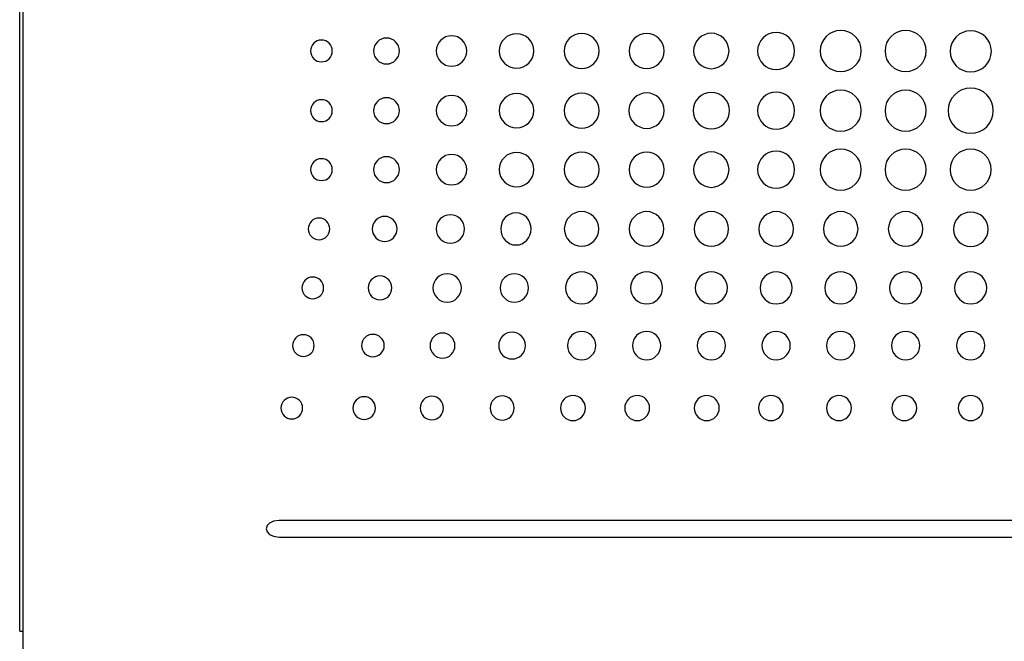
# Model space of a CAD drawing. Header units: millimetres. Extents: x 52 to 411, y 49 to 259.
# Tile 9 of 40: x 131 to 170, y 132 to 157. Entities that reach past the tile are written whole.
import ezdxf

# ---------------------------------------------------------------- set-up
doc = ezdxf.new("R2010")
doc.units = ezdxf.units.MM

msp = doc.modelspace()

# ---------------------------------------------------------------- linework, layer by layer
at = {"color": 7, "linetype": 'Continuous', "lineweight": 25}
for p, q in [((130.894, 132.901), (130.894, 179.383)), ((131.021, 179.383), (131.021, 127.123)), ((196.957, 137.266), (141.13, 137.265)), ((141.13, 136.611), (196.957, 136.611)), ((130.894, 132.901), (131.021, 132.901))]:
    msp.add_line(p, q, dxfattribs=at)
for points, knots in [([(153.741, 155.776), (153.741, 156.158), (153.433, 156.466), (153.052, 156.466), (152.67, 156.466), (152.362, 156.158), (152.362, 155.776)], [0, 0, 0, 0, 1, 1, 1, 2, 2, 2, 2]), ([(156.303, 155.776), (156.303, 156.158), (155.995, 156.466), (155.614, 156.466), (155.233, 156.466), (154.924, 156.158), (154.924, 155.776)], [0, 0, 0, 0, 1, 1, 1, 2, 2, 2, 2]), ([(158.864, 155.776), (158.864, 156.162), (158.552, 156.474), (158.166, 156.474), (157.781, 156.474), (157.468, 156.162), (157.468, 155.776)], [0, 0, 0, 0, 1, 1, 1, 2, 2, 2, 2]), ([(161.45, 155.776), (161.45, 156.18), (161.124, 156.507), (160.72, 156.507), (160.317, 156.507), (159.99, 156.18), (159.99, 155.776)], [0, 0, 0, 0, 1, 1, 1, 2, 2, 2, 2]), ([(164.08, 155.776), (164.08, 156.225), (163.717, 156.588), (163.269, 156.588), (162.82, 156.588), (162.458, 156.225), (162.458, 155.776)], [0, 0, 0, 0, 1, 1, 1, 2, 2, 2, 2]), ([(166.638, 155.776), (166.638, 156.225), (166.275, 156.588), (165.827, 156.588), (165.378, 156.588), (165.016, 156.225), (165.016, 155.776)], [0, 0, 0, 0, 1, 1, 1, 2, 2, 2, 2]), ([(169.209, 155.763), (169.209, 156.211), (168.846, 156.574), (168.397, 156.574), (167.949, 156.574), (167.586, 156.211), (167.586, 155.763)], [2, 2, 2, 2, 3, 3, 3, 4, 4, 4, 4]), ([(143.221, 155.776), (143.221, 156.014), (143.029, 156.207), (142.794, 156.207), (142.558, 156.207), (142.367, 156.014), (142.367, 155.776)], [0, 0, 0, 0, 1, 1, 1, 2, 2, 2, 2]), ([(145.865, 155.776), (145.865, 156.059), (145.639, 156.288), (145.358, 156.288), (145.078, 156.288), (144.851, 156.059), (144.851, 155.776)], [2, 2, 2, 2, 3, 3, 3, 4, 4, 4, 4]), ([(148.523, 155.776), (148.523, 156.108), (148.254, 156.377), (147.923, 156.377), (147.591, 156.377), (147.322, 156.108), (147.322, 155.776)], [2, 2, 2, 2, 3, 3, 3, 4, 4, 4, 4]), ([(151.169, 155.776), (151.169, 156.153), (150.864, 156.458), (150.487, 156.458), (150.111, 156.458), (149.806, 156.153), (149.806, 155.776)], [2, 2, 2, 2, 3, 3, 3, 4, 4, 4, 4]), ([(142.367, 155.776), (142.367, 155.539), (142.558, 155.347), (142.794, 155.347), (143.029, 155.347), (143.221, 155.539), (143.221, 155.776)], [2, 2, 2, 2, 3, 3, 3, 4, 4, 4, 4]), ([(144.851, 155.776), (144.851, 155.494), (145.078, 155.265), (145.358, 155.265), (145.639, 155.265), (145.865, 155.494), (145.865, 155.776)], [0, 0, 0, 0, 1, 1, 1, 2, 2, 2, 2]), ([(147.322, 155.776), (147.322, 155.445), (147.591, 155.176), (147.923, 155.176), (148.254, 155.176), (148.523, 155.445), (148.523, 155.776)], [0, 0, 0, 0, 1, 1, 1, 2, 2, 2, 2]), ([(149.806, 155.776), (149.806, 155.4), (150.111, 155.095), (150.487, 155.095), (150.864, 155.095), (151.169, 155.4), (151.169, 155.776)], [0, 0, 0, 0, 1, 1, 1, 2, 2, 2, 2]), ([(152.362, 155.776), (152.362, 155.396), (152.67, 155.087), (153.052, 155.087), (153.433, 155.087), (153.741, 155.396), (153.741, 155.776)], [2, 2, 2, 2, 3, 3, 3, 4, 4, 4, 4]), ([(154.924, 155.776), (154.924, 155.396), (155.233, 155.087), (155.614, 155.087), (155.995, 155.087), (156.303, 155.396), (156.303, 155.776)], [2, 2, 2, 2, 3, 3, 3, 4, 4, 4, 4]), ([(157.468, 155.776), (157.468, 155.391), (157.781, 155.079), (158.166, 155.079), (158.552, 155.079), (158.864, 155.391), (158.864, 155.776)], [2, 2, 2, 2, 3, 3, 3, 4, 4, 4, 4]), ([(159.99, 155.776), (159.99, 155.373), (160.317, 155.046), (160.72, 155.046), (161.124, 155.046), (161.45, 155.373), (161.45, 155.776)], [2, 2, 2, 2, 3, 3, 3, 4, 4, 4, 4]), ([(162.458, 155.776), (162.458, 155.328), (162.82, 154.965), (163.269, 154.965), (163.717, 154.965), (164.08, 155.328), (164.08, 155.776)], [2, 2, 2, 2, 3, 3, 3, 4, 4, 4, 4]), ([(165.016, 155.776), (165.016, 155.328), (165.378, 154.965), (165.827, 154.965), (166.275, 154.965), (166.638, 155.328), (166.638, 155.776)], [2, 2, 2, 2, 3, 3, 3, 4, 4, 4, 4]), ([(167.586, 155.763), (167.586, 155.314), (167.949, 154.951), (168.397, 154.951), (168.846, 154.951), (169.209, 155.314), (169.209, 155.763)], [0, 0, 0, 0, 1, 1, 1, 2, 2, 2, 2]), ([(158.88, 153.423), (158.88, 153.817), (158.561, 154.137), (158.166, 154.137), (157.772, 154.137), (157.452, 153.817), (157.452, 153.423)], [0, 0, 0, 0, 1, 1, 1, 2, 2, 2, 2]), ([(161.45, 153.423), (161.45, 153.826), (161.124, 154.153), (160.72, 154.153), (160.317, 154.153), (159.99, 153.826), (159.99, 153.423)], [0, 0, 0, 0, 1, 1, 1, 2, 2, 2, 2]), ([(164.08, 153.423), (164.08, 153.871), (163.717, 154.234), (163.269, 154.234), (162.82, 154.234), (162.458, 153.871), (162.458, 153.423)], [0, 0, 0, 0, 1, 1, 1, 2, 2, 2, 2]), ([(166.638, 153.423), (166.638, 153.871), (166.275, 154.234), (165.827, 154.234), (165.378, 154.234), (165.016, 153.871), (165.016, 153.423)], [0, 0, 0, 0, 1, 1, 1, 2, 2, 2, 2]), ([(169.285, 153.423), (169.285, 153.916), (168.886, 154.315), (168.393, 154.315), (167.9, 154.315), (167.5, 153.916), (167.5, 153.423)], [0, 0, 0, 0, 1, 1, 1, 2, 2, 2, 2]), ([(143.221, 153.423), (143.221, 153.66), (143.029, 153.853), (142.794, 153.853), (142.558, 153.853), (142.367, 153.66), (142.367, 153.423)], [0, 0, 0, 0, 1, 1, 1, 2, 2, 2, 2]), ([(145.865, 153.423), (145.865, 153.705), (145.639, 153.934), (145.358, 153.934), (145.078, 153.934), (144.851, 153.705), (144.851, 153.423)], [2, 2, 2, 2, 3, 3, 3, 4, 4, 4, 4]), ([(148.523, 153.423), (148.523, 153.754), (148.254, 154.023), (147.923, 154.023), (147.591, 154.023), (147.322, 153.754), (147.322, 153.423)], [2, 2, 2, 2, 3, 3, 3, 4, 4, 4, 4]), ([(151.169, 153.423), (151.169, 153.799), (150.864, 154.104), (150.487, 154.104), (150.111, 154.104), (149.806, 153.799), (149.806, 153.423)], [2, 2, 2, 2, 3, 3, 3, 4, 4, 4, 4]), ([(153.741, 153.423), (153.741, 153.804), (153.433, 154.113), (153.052, 154.113), (152.67, 154.113), (152.362, 153.804), (152.362, 153.423)], [0, 0, 0, 0, 1, 1, 1, 2, 2, 2, 2]), ([(156.311, 153.423), (156.311, 153.808), (155.999, 154.121), (155.614, 154.121), (155.228, 154.121), (154.916, 153.808), (154.916, 153.423)], [0, 0, 0, 0, 1, 1, 1, 2, 2, 2, 2]), ([(142.367, 153.423), (142.367, 153.185), (142.558, 152.993), (142.794, 152.993), (143.029, 152.993), (143.221, 153.185), (143.221, 153.423)], [2, 2, 2, 2, 3, 3, 3, 4, 4, 4, 4]), ([(144.851, 153.423), (144.851, 153.14), (145.078, 152.912), (145.358, 152.912), (145.639, 152.912), (145.865, 153.14), (145.865, 153.423)], [0, 0, 0, 0, 1, 1, 1, 2, 2, 2, 2]), ([(147.322, 153.423), (147.322, 153.091), (147.591, 152.823), (147.923, 152.823), (148.254, 152.823), (148.523, 153.091), (148.523, 153.423)], [0, 0, 0, 0, 1, 1, 1, 2, 2, 2, 2]), ([(149.806, 153.423), (149.806, 153.046), (150.111, 152.742), (150.487, 152.742), (150.864, 152.742), (151.169, 153.046), (151.169, 153.423)], [0, 0, 0, 0, 1, 1, 1, 2, 2, 2, 2]), ([(152.362, 153.423), (152.362, 153.042), (152.67, 152.733), (153.052, 152.733), (153.433, 152.733), (153.741, 153.042), (153.741, 153.423)], [2, 2, 2, 2, 3, 3, 3, 4, 4, 4, 4]), ([(154.916, 153.423), (154.916, 153.037), (155.228, 152.725), (155.614, 152.725), (155.999, 152.725), (156.311, 153.037), (156.311, 153.423)], [2, 2, 2, 2, 3, 3, 3, 4, 4, 4, 4]), ([(157.452, 153.423), (157.452, 153.028), (157.772, 152.709), (158.166, 152.709), (158.561, 152.709), (158.88, 153.028), (158.88, 153.423)], [2, 2, 2, 2, 3, 3, 3, 4, 4, 4, 4]), ([(159.99, 153.423), (159.99, 153.019), (160.317, 152.693), (160.72, 152.693), (161.124, 152.693), (161.45, 153.019), (161.45, 153.423)], [2, 2, 2, 2, 3, 3, 3, 4, 4, 4, 4]), ([(162.458, 153.423), (162.458, 152.975), (162.82, 152.612), (163.269, 152.612), (163.717, 152.612), (164.08, 152.975), (164.08, 153.423)], [2, 2, 2, 2, 3, 3, 3, 4, 4, 4, 4]), ([(165.016, 153.423), (165.016, 152.975), (165.378, 152.612), (165.827, 152.612), (166.275, 152.612), (166.638, 152.975), (166.638, 153.423)], [2, 2, 2, 2, 3, 3, 3, 4, 4, 4, 4]), ([(167.5, 153.423), (167.5, 152.93), (167.9, 152.53), (168.393, 152.53), (168.886, 152.53), (169.285, 152.93), (169.285, 153.423)], [2, 2, 2, 2, 3, 3, 3, 4, 4, 4, 4]), ([(161.45, 151.097), (161.45, 151.501), (161.124, 151.827), (160.72, 151.827), (160.317, 151.827), (159.99, 151.501), (159.99, 151.097)], [0, 0, 0, 0, 1, 1, 1, 2, 2, 2, 2]), ([(164.08, 151.097), (164.08, 151.545), (163.717, 151.909), (163.269, 151.909), (162.82, 151.909), (162.458, 151.545), (162.458, 151.097)], [0, 0, 0, 0, 1, 1, 1, 2, 2, 2, 2]), ([(166.638, 151.097), (166.638, 151.545), (166.275, 151.909), (165.827, 151.909), (165.378, 151.909), (165.016, 151.545), (165.016, 151.097)], [0, 0, 0, 0, 1, 1, 1, 2, 2, 2, 2]), ([(169.204, 151.097), (169.204, 151.545), (168.841, 151.909), (168.393, 151.909), (167.944, 151.909), (167.581, 151.545), (167.581, 151.097)], [0, 0, 0, 0, 1, 1, 1, 2, 2, 2, 2]), ([(143.221, 151.097), (143.221, 151.335), (143.029, 151.527), (142.794, 151.527), (142.558, 151.527), (142.367, 151.335), (142.367, 151.097)], [0, 0, 0, 0, 1, 1, 1, 2, 2, 2, 2]), ([(145.865, 151.097), (145.865, 151.38), (145.639, 151.608), (145.358, 151.608), (145.078, 151.608), (144.851, 151.38), (144.851, 151.097)], [2, 2, 2, 2, 3, 3, 3, 4, 4, 4, 4]), ([(148.523, 151.097), (148.523, 151.429), (148.254, 151.698), (147.923, 151.698), (147.591, 151.698), (147.322, 151.429), (147.322, 151.097)], [2, 2, 2, 2, 3, 3, 3, 4, 4, 4, 4]), ([(151.169, 151.097), (151.169, 151.474), (150.864, 151.779), (150.487, 151.779), (150.111, 151.779), (149.806, 151.474), (149.806, 151.097)], [2, 2, 2, 2, 3, 3, 3, 4, 4, 4, 4]), ([(153.741, 151.097), (153.741, 151.478), (153.433, 151.787), (153.052, 151.787), (152.67, 151.787), (152.362, 151.478), (152.362, 151.097)], [0, 0, 0, 0, 1, 1, 1, 2, 2, 2, 2]), ([(156.303, 151.097), (156.303, 151.478), (155.995, 151.787), (155.614, 151.787), (155.233, 151.787), (154.924, 151.478), (154.924, 151.097)], [0, 0, 0, 0, 1, 1, 1, 2, 2, 2, 2]), ([(158.864, 151.097), (158.864, 151.483), (158.552, 151.795), (158.166, 151.795), (157.781, 151.795), (157.468, 151.483), (157.468, 151.097)], [0, 0, 0, 0, 1, 1, 1, 2, 2, 2, 2]), ([(142.367, 151.097), (142.367, 150.86), (142.558, 150.667), (142.794, 150.667), (143.029, 150.667), (143.221, 150.86), (143.221, 151.097)], [2, 2, 2, 2, 3, 3, 3, 4, 4, 4, 4]), ([(144.851, 151.097), (144.851, 150.815), (145.078, 150.586), (145.358, 150.586), (145.639, 150.586), (145.865, 150.815), (145.865, 151.097)], [0, 0, 0, 0, 1, 1, 1, 2, 2, 2, 2]), ([(147.322, 151.097), (147.322, 150.766), (147.591, 150.497), (147.923, 150.497), (148.254, 150.497), (148.523, 150.766), (148.523, 151.097)], [0, 0, 0, 0, 1, 1, 1, 2, 2, 2, 2]), ([(149.806, 151.097), (149.806, 150.721), (150.111, 150.416), (150.487, 150.416), (150.864, 150.416), (151.169, 150.721), (151.169, 151.097)], [0, 0, 0, 0, 1, 1, 1, 2, 2, 2, 2]), ([(152.362, 151.097), (152.362, 150.716), (152.67, 150.408), (153.052, 150.408), (153.433, 150.408), (153.741, 150.716), (153.741, 151.097)], [2, 2, 2, 2, 3, 3, 3, 4, 4, 4, 4]), ([(154.924, 151.097), (154.924, 150.716), (155.233, 150.408), (155.614, 150.408), (155.995, 150.408), (156.303, 150.716), (156.303, 151.097)], [2, 2, 2, 2, 3, 3, 3, 4, 4, 4, 4]), ([(157.468, 151.097), (157.468, 150.712), (157.781, 150.399), (158.166, 150.399), (158.552, 150.399), (158.864, 150.712), (158.864, 151.097)], [2, 2, 2, 2, 3, 3, 3, 4, 4, 4, 4]), ([(159.99, 151.097), (159.99, 150.694), (160.317, 150.367), (160.72, 150.367), (161.124, 150.367), (161.45, 150.694), (161.45, 151.097)], [2, 2, 2, 2, 3, 3, 3, 4, 4, 4, 4]), ([(162.458, 151.097), (162.458, 150.649), (162.82, 150.286), (163.269, 150.286), (163.717, 150.286), (164.08, 150.649), (164.08, 151.097)], [2, 2, 2, 2, 3, 3, 3, 4, 4, 4, 4]), ([(165.016, 151.097), (165.016, 150.649), (165.378, 150.286), (165.827, 150.286), (166.275, 150.286), (166.638, 150.649), (166.638, 151.097)], [2, 2, 2, 2, 3, 3, 3, 4, 4, 4, 4]), ([(167.581, 151.097), (167.581, 150.649), (167.944, 150.286), (168.393, 150.286), (168.841, 150.286), (169.204, 150.649), (169.204, 151.097)], [2, 2, 2, 2, 3, 3, 3, 4, 4, 4, 4]), ([(143.124, 148.759), (143.124, 148.997), (142.932, 149.189), (142.697, 149.189), (142.461, 149.189), (142.27, 148.997), (142.27, 148.759)], [0, 0, 0, 0, 1, 1, 1, 2, 2, 2, 2]), ([(145.777, 148.759), (145.777, 149.032), (145.557, 149.254), (145.286, 149.254), (145.014, 149.254), (144.795, 149.032), (144.795, 148.759)], [2, 2, 2, 2, 3, 3, 3, 4, 4, 4, 4]), ([(148.434, 148.759), (148.434, 149.068), (148.184, 149.319), (147.874, 149.319), (147.565, 149.319), (147.315, 149.068), (147.315, 148.759)], [2, 2, 2, 2, 3, 3, 3, 4, 4, 4, 4]), ([(151.063, 148.759), (151.063, 149.109), (150.794, 149.392), (150.463, 149.392), (150.131, 149.392), (149.862, 149.109), (149.862, 148.759)], [2, 2, 2, 2, 3, 3, 3, 4, 4, 4, 4]), ([(153.733, 148.759), (153.733, 149.136), (153.428, 149.441), (153.052, 149.441), (152.675, 149.441), (152.37, 149.136), (152.37, 148.759)], [0, 0, 0, 0, 1, 1, 1, 2, 2, 2, 2]), ([(156.295, 148.759), (156.295, 149.136), (155.99, 149.441), (155.614, 149.441), (155.237, 149.441), (154.932, 149.136), (154.932, 148.759)], [0, 0, 0, 0, 1, 1, 1, 2, 2, 2, 2]), ([(158.848, 148.759), (158.848, 149.136), (158.543, 149.441), (158.166, 149.441), (157.79, 149.441), (157.485, 149.136), (157.485, 148.759)], [0, 0, 0, 0, 1, 1, 1, 2, 2, 2, 2]), ([(161.402, 148.759), (161.402, 149.136), (161.097, 149.441), (160.72, 149.441), (160.343, 149.441), (160.039, 149.136), (160.039, 148.759)], [0, 0, 0, 0, 1, 1, 1, 2, 2, 2, 2]), ([(163.95, 148.759), (163.95, 149.136), (163.646, 149.441), (163.269, 149.441), (162.892, 149.441), (162.587, 149.136), (162.587, 148.759)], [0, 0, 0, 0, 1, 1, 1, 2, 2, 2, 2]), ([(166.509, 148.759), (166.509, 149.136), (166.204, 149.441), (165.827, 149.441), (165.45, 149.441), (165.145, 149.136), (165.145, 148.759)], [0, 0, 0, 0, 1, 1, 1, 2, 2, 2, 2]), ([(169.078, 148.745), (169.078, 149.121), (168.774, 149.427), (168.02, 149.427), (167.715, 149.121), (167.715, 148.745)], [2, 2, 2, 2, 3, 3, 4, 4, 4, 4]), ([(142.27, 148.759), (142.27, 148.522), (142.461, 148.329), (142.697, 148.329), (142.932, 148.329), (143.124, 148.522), (143.124, 148.759)], [2, 2, 2, 2, 3, 3, 3, 4, 4, 4, 4]), ([(144.795, 148.759), (144.795, 148.486), (145.014, 148.264), (145.286, 148.264), (145.557, 148.264), (145.777, 148.486), (145.777, 148.759)], [0, 0, 0, 0, 1, 1, 1, 2, 2, 2, 2]), ([(147.315, 148.759), (147.315, 148.45), (147.565, 148.199), (147.874, 148.199), (148.184, 148.199), (148.434, 148.45), (148.434, 148.759)], [0, 0, 0, 0, 1, 1, 1, 2, 2, 2, 2]), ([(149.862, 148.759), (149.862, 148.409), (150.131, 148.126), (150.463, 148.126), (150.794, 148.126), (151.063, 148.409), (151.063, 148.759)], [0, 0, 0, 0, 1, 1, 1, 2, 2, 2, 2]), ([(152.37, 148.759), (152.37, 148.382), (152.675, 148.078), (153.052, 148.078), (153.428, 148.078), (153.733, 148.382), (153.733, 148.759)], [2, 2, 2, 2, 3, 3, 3, 4, 4, 4, 4]), ([(154.932, 148.759), (154.932, 148.382), (155.237, 148.078), (155.614, 148.078), (155.99, 148.078), (156.295, 148.382), (156.295, 148.759)], [2, 2, 2, 2, 3, 3, 3, 4, 4, 4, 4]), ([(157.485, 148.759), (157.485, 148.382), (157.79, 148.078), (158.166, 148.078), (158.543, 148.078), (158.848, 148.382), (158.848, 148.759)], [2, 2, 2, 2, 3, 3, 3, 4, 4, 4, 4]), ([(160.039, 148.759), (160.039, 148.382), (160.343, 148.078), (160.72, 148.078), (161.097, 148.078), (161.402, 148.382), (161.402, 148.759)], [2, 2, 2, 2, 3, 3, 3, 4, 4, 4, 4]), ([(162.587, 148.759), (162.587, 148.382), (162.892, 148.078), (163.269, 148.078), (163.646, 148.078), (163.95, 148.382), (163.95, 148.759)], [2, 2, 2, 2, 3, 3, 3, 4, 4, 4, 4]), ([(165.145, 148.759), (165.145, 148.382), (165.45, 148.078), (165.827, 148.078), (166.204, 148.078), (166.509, 148.382), (166.509, 148.759)], [2, 2, 2, 2, 3, 3, 3, 4, 4, 4, 4]), ([(167.715, 148.745), (167.715, 148.368), (168.02, 148.063), (168.774, 148.063), (169.078, 148.368), (169.078, 148.745)], [0, 0, 0, 0, 1, 1, 2, 2, 2, 2]), ([(142.877, 146.433), (142.877, 146.67), (142.685, 146.863), (142.45, 146.863), (142.215, 146.863), (142.024, 146.67), (142.024, 146.433)], [0, 0, 0, 0, 1, 1, 1, 2, 2, 2, 2]), ([(145.568, 146.433), (145.568, 146.693), (145.358, 146.904), (145.1, 146.904), (144.843, 146.904), (144.634, 146.693), (144.634, 146.433)], [2, 2, 2, 2, 3, 3, 3, 4, 4, 4, 4]), ([(148.311, 146.433), (148.311, 146.742), (148.06, 146.993), (147.442, 146.993), (147.191, 146.742), (147.191, 146.433)], [2, 2, 2, 2, 3, 3, 4, 4, 4, 4]), ([(150.961, 146.433), (150.961, 146.742), (150.71, 146.993), (150.401, 146.993), (150.092, 146.993), (149.841, 146.742), (149.841, 146.433)], [2, 2, 2, 2, 3, 3, 3, 4, 4, 4, 4]), ([(153.684, 146.433), (153.684, 146.782), (153.401, 147.066), (153.052, 147.066), (152.702, 147.066), (152.418, 146.782), (152.418, 146.433)], [2, 2, 2, 2, 3, 3, 3, 4, 4, 4, 4]), ([(156.246, 146.433), (156.246, 146.782), (155.963, 147.066), (155.614, 147.066), (155.264, 147.066), (154.981, 146.782), (154.981, 146.433)], [2, 2, 2, 2, 3, 3, 3, 4, 4, 4, 4]), ([(158.799, 146.433), (158.799, 146.782), (158.515, 147.066), (158.166, 147.066), (157.816, 147.066), (157.533, 146.782), (157.533, 146.433)], [2, 2, 2, 2, 3, 3, 3, 4, 4, 4, 4]), ([(161.353, 146.433), (161.353, 146.782), (161.069, 147.066), (160.72, 147.066), (160.37, 147.066), (160.087, 146.782), (160.087, 146.433)], [2, 2, 2, 2, 3, 3, 3, 4, 4, 4, 4]), ([(163.902, 146.433), (163.902, 146.782), (163.618, 147.066), (163.269, 147.066), (162.919, 147.066), (162.636, 146.782), (162.636, 146.433)], [2, 2, 2, 2, 3, 3, 3, 4, 4, 4, 4]), ([(166.46, 146.433), (166.46, 146.782), (166.176, 147.066), (165.827, 147.066), (165.477, 147.066), (165.194, 146.782), (165.194, 146.433)], [2, 2, 2, 2, 3, 3, 3, 4, 4, 4, 4]), ([(169.025, 146.433), (169.025, 146.782), (168.742, 147.066), (168.393, 147.066), (168.043, 147.066), (167.76, 146.782), (167.76, 146.433)], [2, 2, 2, 2, 3, 3, 3, 4, 4, 4, 4]), ([(142.024, 146.433), (142.024, 146.195), (142.215, 146.003), (142.45, 146.003), (142.685, 146.003), (142.877, 146.195), (142.877, 146.433)], [2, 2, 2, 2, 3, 3, 3, 4, 4, 4, 4]), ([(144.634, 146.433), (144.634, 146.173), (144.843, 145.963), (145.1, 145.963), (145.358, 145.963), (145.568, 146.173), (145.568, 146.433)], [0, 0, 0, 0, 1, 1, 1, 2, 2, 2, 2]), ([(147.191, 146.433), (147.191, 146.123), (147.442, 145.873), (148.06, 145.873), (148.311, 146.123), (148.311, 146.433)], [0, 0, 0, 0, 1, 1, 2, 2, 2, 2]), ([(149.841, 146.433), (149.841, 146.124), (150.092, 145.873), (150.401, 145.873), (150.71, 145.873), (150.961, 146.124), (150.961, 146.433)], [0, 0, 0, 0, 1, 1, 1, 2, 2, 2, 2]), ([(152.418, 146.433), (152.418, 146.083), (152.702, 145.8), (153.052, 145.8), (153.401, 145.8), (153.684, 146.083), (153.684, 146.433)], [0, 0, 0, 0, 1, 1, 1, 2, 2, 2, 2]), ([(154.981, 146.433), (154.981, 146.083), (155.264, 145.8), (155.614, 145.8), (155.963, 145.8), (156.246, 146.083), (156.246, 146.433)], [0, 0, 0, 0, 1, 1, 1, 2, 2, 2, 2]), ([(157.533, 146.433), (157.533, 146.083), (157.816, 145.8), (158.166, 145.8), (158.515, 145.8), (158.799, 146.083), (158.799, 146.433)], [0, 0, 0, 0, 1, 1, 1, 2, 2, 2, 2]), ([(160.087, 146.433), (160.087, 146.083), (160.37, 145.8), (160.72, 145.8), (161.069, 145.8), (161.353, 146.083), (161.353, 146.433)], [0, 0, 0, 0, 1, 1, 1, 2, 2, 2, 2]), ([(162.636, 146.433), (162.636, 146.083), (162.919, 145.8), (163.269, 145.8), (163.618, 145.8), (163.902, 146.083), (163.902, 146.433)], [0, 0, 0, 0, 1, 1, 1, 2, 2, 2, 2]), ([(165.194, 146.433), (165.194, 146.083), (165.477, 145.8), (165.827, 145.8), (166.176, 145.8), (166.46, 146.083), (166.46, 146.433)], [0, 0, 0, 0, 1, 1, 1, 2, 2, 2, 2]), ([(167.76, 146.433), (167.76, 146.083), (168.043, 145.8), (168.393, 145.8), (168.742, 145.8), (169.025, 146.083), (169.025, 146.433)], [0, 0, 0, 0, 1, 1, 1, 2, 2, 2, 2]), ([(142.507, 144.158), (142.507, 144.396), (142.316, 144.589), (142.08, 144.589), (141.845, 144.589), (141.654, 144.396), (141.654, 144.158)], [0, 0, 0, 0, 1, 1, 1, 2, 2, 2, 2]), ([(145.269, 144.158), (145.269, 144.403), (145.069, 144.601), (144.823, 144.601), (144.577, 144.601), (144.377, 144.403), (144.377, 144.158)], [2, 2, 2, 2, 3, 3, 3, 4, 4, 4, 4]), ([(148.057, 144.158), (148.057, 144.432), (147.837, 144.653), (147.295, 144.653), (147.075, 144.432), (147.075, 144.158)], [2, 2, 2, 2, 3, 3, 4, 4, 4, 4]), ([(150.836, 144.158), (150.836, 144.45), (150.6, 144.686), (150.309, 144.686), (150.018, 144.686), (149.781, 144.45), (149.781, 144.158)], [2, 2, 2, 2, 3, 3, 3, 4, 4, 4, 4]), ([(153.611, 144.158), (153.611, 144.467), (153.36, 144.718), (153.051, 144.718), (152.742, 144.718), (152.491, 144.467), (152.491, 144.158)], [2, 2, 2, 2, 3, 3, 3, 4, 4, 4, 4]), ([(156.173, 144.158), (156.173, 144.467), (155.923, 144.718), (155.613, 144.718), (155.304, 144.718), (155.054, 144.467), (155.054, 144.158)], [2, 2, 2, 2, 3, 3, 3, 4, 4, 4, 4]), ([(158.726, 144.158), (158.726, 144.467), (158.475, 144.718), (158.166, 144.718), (157.857, 144.718), (157.606, 144.467), (157.606, 144.158)], [2, 2, 2, 2, 3, 3, 3, 4, 4, 4, 4]), ([(161.28, 144.158), (161.28, 144.467), (161.029, 144.718), (160.72, 144.718), (160.411, 144.718), (160.16, 144.467), (160.16, 144.158)], [2, 2, 2, 2, 3, 3, 3, 4, 4, 4, 4]), ([(163.829, 144.158), (163.829, 144.467), (163.578, 144.718), (163.269, 144.718), (162.96, 144.718), (162.709, 144.467), (162.709, 144.158)], [2, 2, 2, 2, 3, 3, 3, 4, 4, 4, 4]), ([(166.387, 144.158), (166.387, 144.467), (166.136, 144.718), (165.827, 144.718), (165.518, 144.718), (165.267, 144.467), (165.267, 144.158)], [2, 2, 2, 2, 3, 3, 3, 4, 4, 4, 4]), ([(168.952, 144.158), (168.952, 144.467), (168.702, 144.718), (168.392, 144.718), (168.084, 144.718), (167.833, 144.467), (167.833, 144.158)], [2, 2, 2, 2, 3, 3, 3, 4, 4, 4, 4]), ([(141.654, 144.158), (141.654, 143.921), (141.845, 143.729), (142.08, 143.729), (142.316, 143.729), (142.507, 143.921), (142.507, 144.158)], [2, 2, 2, 2, 3, 3, 3, 4, 4, 4, 4]), ([(144.377, 144.158), (144.377, 143.914), (144.577, 143.716), (144.823, 143.716), (145.069, 143.716), (145.269, 143.914), (145.269, 144.158)], [0, 0, 0, 0, 1, 1, 1, 2, 2, 2, 2]), ([(147.075, 144.158), (147.075, 143.885), (147.295, 143.664), (147.837, 143.664), (148.057, 143.885), (148.057, 144.158)], [0, 0, 0, 0, 1, 1, 2, 2, 2, 2]), ([(149.781, 144.158), (149.781, 143.867), (150.018, 143.631), (150.309, 143.631), (150.6, 143.631), (150.836, 143.867), (150.836, 144.158)], [0, 0, 0, 0, 1, 1, 1, 2, 2, 2, 2]), ([(152.491, 144.158), (152.491, 143.849), (152.742, 143.599), (153.051, 143.599), (153.36, 143.599), (153.611, 143.849), (153.611, 144.158)], [0, 0, 0, 0, 1, 1, 1, 2, 2, 2, 2]), ([(155.054, 144.158), (155.054, 143.849), (155.304, 143.599), (155.613, 143.599), (155.923, 143.599), (156.173, 143.849), (156.173, 144.158)], [0, 0, 0, 0, 1, 1, 1, 2, 2, 2, 2]), ([(157.606, 144.158), (157.606, 143.849), (157.857, 143.599), (158.166, 143.599), (158.475, 143.599), (158.726, 143.849), (158.726, 144.158)], [0, 0, 0, 0, 1, 1, 1, 2, 2, 2, 2]), ([(160.16, 144.158), (160.16, 143.849), (160.411, 143.599), (160.72, 143.599), (161.029, 143.599), (161.28, 143.849), (161.28, 144.158)], [0, 0, 0, 0, 1, 1, 1, 2, 2, 2, 2]), ([(162.709, 144.158), (162.709, 143.849), (162.96, 143.599), (163.269, 143.599), (163.578, 143.599), (163.829, 143.849), (163.829, 144.158)], [0, 0, 0, 0, 1, 1, 1, 2, 2, 2, 2]), ([(165.267, 144.158), (165.267, 143.849), (165.518, 143.599), (165.827, 143.599), (166.136, 143.599), (166.387, 143.849), (166.387, 144.158)], [0, 0, 0, 0, 1, 1, 1, 2, 2, 2, 2]), ([(167.833, 144.158), (167.833, 143.849), (168.084, 143.599), (168.392, 143.599), (168.702, 143.599), (168.952, 143.849), (168.952, 144.158)], [0, 0, 0, 0, 1, 1, 1, 2, 2, 2, 2]), ([(142.049, 141.696), (142.049, 141.933), (141.858, 142.126), (141.622, 142.126), (141.387, 142.126), (141.196, 141.933), (141.196, 141.696)], [0, 0, 0, 0, 1, 1, 1, 2, 2, 2, 2]), ([(144.922, 141.696), (144.922, 141.942), (144.724, 142.142), (144.48, 142.142), (144.235, 142.142), (144.037, 141.942), (144.037, 141.696)], [2, 2, 2, 2, 3, 3, 3, 4, 4, 4, 4]), ([(147.604, 141.696), (147.604, 141.951), (147.398, 142.159), (147.145, 142.159), (146.892, 142.159), (146.686, 141.951), (146.686, 141.696)], [2, 2, 2, 2, 3, 3, 3, 4, 4, 4, 4]), ([(150.394, 141.696), (150.394, 141.96), (150.182, 142.175), (149.92, 142.175), (149.658, 142.175), (149.444, 141.96), (149.444, 141.696)], [2, 2, 2, 2, 3, 3, 3, 4, 4, 4, 4]), ([(153.199, 141.696), (153.199, 141.969), (152.979, 142.191), (152.708, 142.191), (152.437, 142.191), (152.217, 141.969), (152.217, 141.696)], [0, 0, 0, 0, 1, 1, 1, 2, 2, 2, 2]), ([(155.734, 141.696), (155.734, 141.969), (155.514, 142.191), (155.243, 142.191), (154.972, 142.191), (154.752, 141.969), (154.752, 141.696)], [0, 0, 0, 0, 1, 1, 1, 2, 2, 2, 2]), ([(158.479, 141.696), (158.479, 141.969), (158.259, 142.191), (157.987, 142.191), (157.716, 142.191), (157.496, 141.969), (157.496, 141.696)], [0, 0, 0, 0, 1, 1, 1, 2, 2, 2, 2]), ([(161.005, 141.696), (161.005, 141.969), (160.785, 142.191), (160.514, 142.191), (160.243, 142.191), (160.023, 141.969), (160.023, 141.696)], [0, 0, 0, 0, 1, 1, 1, 2, 2, 2, 2]), ([(163.691, 141.696), (163.691, 141.969), (163.471, 142.191), (163.2, 142.191), (162.929, 142.191), (162.709, 141.969), (162.709, 141.696)], [0, 0, 0, 0, 1, 1, 1, 2, 2, 2, 2]), ([(166.263, 141.696), (166.263, 141.969), (166.043, 142.191), (165.772, 142.191), (165.501, 142.191), (165.281, 141.969), (165.281, 141.696)], [0, 0, 0, 0, 1, 1, 1, 2, 2, 2, 2]), ([(168.884, 141.696), (168.884, 141.969), (168.664, 142.191), (168.392, 142.191), (168.122, 142.191), (167.902, 141.969), (167.902, 141.696)], [0, 0, 0, 0, 1, 1, 1, 2, 2, 2, 2]), ([(141.196, 141.696), (141.196, 141.458), (141.387, 141.266), (141.622, 141.266), (141.858, 141.266), (142.049, 141.458), (142.049, 141.696)], [2, 2, 2, 2, 3, 3, 3, 4, 4, 4, 4]), ([(144.037, 141.696), (144.037, 141.449), (144.235, 141.25), (144.48, 141.25), (144.724, 141.25), (144.922, 141.449), (144.922, 141.696)], [0, 0, 0, 0, 1, 1, 1, 2, 2, 2, 2]), ([(146.686, 141.696), (146.686, 141.44), (146.892, 141.234), (147.145, 141.234), (147.398, 141.234), (147.604, 141.44), (147.604, 141.696)], [0, 0, 0, 0, 1, 1, 1, 2, 2, 2, 2]), ([(149.444, 141.696), (149.444, 141.432), (149.658, 141.217), (149.92, 141.217), (150.182, 141.217), (150.394, 141.432), (150.394, 141.696)], [0, 0, 0, 0, 1, 1, 1, 2, 2, 2, 2]), ([(152.217, 141.696), (152.217, 141.423), (152.437, 141.201), (152.708, 141.201), (152.979, 141.201), (153.199, 141.423), (153.199, 141.696)], [2, 2, 2, 2, 3, 3, 3, 4, 4, 4, 4]), ([(154.752, 141.696), (154.752, 141.423), (154.972, 141.201), (155.243, 141.201), (155.514, 141.201), (155.734, 141.423), (155.734, 141.696)], [2, 2, 2, 2, 3, 3, 3, 4, 4, 4, 4]), ([(157.496, 141.696), (157.496, 141.423), (157.716, 141.201), (157.987, 141.201), (158.259, 141.201), (158.479, 141.423), (158.479, 141.696)], [2, 2, 2, 2, 3, 3, 3, 4, 4, 4, 4]), ([(160.023, 141.696), (160.023, 141.423), (160.243, 141.201), (160.514, 141.201), (160.785, 141.201), (161.005, 141.423), (161.005, 141.696)], [2, 2, 2, 2, 3, 3, 3, 4, 4, 4, 4]), ([(162.709, 141.696), (162.709, 141.423), (162.929, 141.201), (163.2, 141.201), (163.471, 141.201), (163.691, 141.423), (163.691, 141.696)], [2, 2, 2, 2, 3, 3, 3, 4, 4, 4, 4]), ([(165.281, 141.696), (165.281, 141.423), (165.501, 141.201), (165.772, 141.201), (166.043, 141.201), (166.263, 141.423), (166.263, 141.696)], [2, 2, 2, 2, 3, 3, 3, 4, 4, 4, 4]), ([(167.902, 141.696), (167.902, 141.423), (168.122, 141.201), (168.392, 141.201), (168.664, 141.201), (168.884, 141.423), (168.884, 141.696)], [2, 2, 2, 2, 3, 3, 3, 4, 4, 4, 4])]:
    msp.add_open_spline(points, degree=3, knots=knots, dxfattribs=at)
msp.add_open_spline([(141.13, 137.265), (140.444, 137.265), (140.444, 136.611), (141.13, 136.611)], degree=3, dxfattribs=at)

doc.saveas('drawing.dxf')
